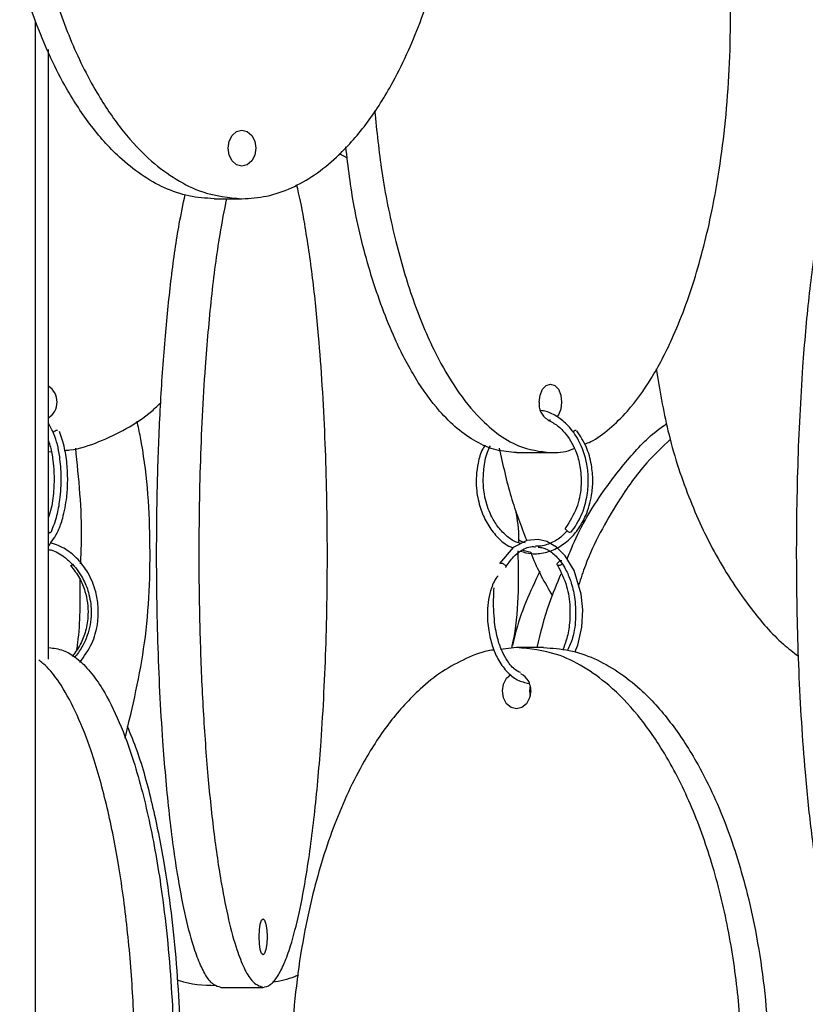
# Model space of a CAD drawing. Header units: millimetres. Extents: x 331 to 1634, y 417 to 1709.
# Tile 87 of 142: x 1301 to 1355, y 570 to 638. Entities that reach past the tile are written whole.
import ezdxf

# ---------------------------------------------------------------- set-up
doc = ezdxf.new("R2010")
doc.units = ezdxf.units.MM

msp = doc.modelspace()

# ---------------------------------------------------------------- linework, layer by layer
at = {"color": 7, "linetype": 'Continuous', "lineweight": 25}
for p, q in [((1301.903, 442.164), (1301.903, 637.863)), ((1302.789, 593.696), (1302.789, 635.922)), ((1323.504, 628.39), (1322.961, 628.698)), ((1314.267, 625.578), (1316.195, 625.578)), ((1337.565, 610.248), (1337.507, 610.251)), ((1302.789, 608.047), (1302.993, 608.066)), ((1335.219, 607.998), (1337.565, 607.998)), ((1302.842, 602.463), (1302.769, 602.34)), ((1302.849, 602.462), (1302.789, 602.469)), ((1335.665, 601.254), (1336.214, 601.096)), ((1302.829, 594.498), (1302.789, 594.498)), ((1335.222, 594.498), (1334.104, 594.377)), ((1337.093, 594.498), (1335.222, 594.498)), ((1314.74, 570.974), (1317.664, 570.974))]:
    msp.add_line(p, q, dxfattribs=at)
at = {"color": 7, "linetype": 'Continuous', "lineweight": 25, "flags": 128}
for points in [[(1315.237, 629.078), (1315.31, 629.556), (1315.518, 629.962), (1315.829, 630.233), (1316.195, 630.328), (1316.561, 630.233), (1316.872, 629.962), (1317.08, 629.556), (1317.153, 629.078), (1317.08, 628.599), (1316.872, 628.194), (1316.561, 627.923), (1316.195, 627.828), (1315.829, 627.923), (1315.518, 628.194), (1315.31, 628.599), (1315.237, 629.078)], [(1336.786, 611.498), (1336.845, 611.976), (1337.014, 612.382), (1337.267, 612.653), (1337.565, 612.748), (1337.863, 612.653), (1338.116, 612.382), (1338.285, 611.976), (1338.344, 611.498), (1338.285, 611.019), (1338.116, 610.614), (1338.016, 610.479)], [(1338.954, 602.462), (1338.885, 602.477), (1338.805, 602.516), (1338.727, 602.574), (1338.662, 602.642), (1338.621, 602.709), (1338.609, 602.766), (1338.623, 602.798)], [(1339.252, 594.176), (1339.475, 594.676), (1339.747, 595.92), (1339.805, 597.119), (1339.7, 598.193), (1339.207, 599.836), (1338.591, 600.856), (1337.981, 601.463), (1337.322, 601.839), (1336.728, 601.985), (1335.932, 601.921), (1334.984, 601.432), (1334.038, 600.313), (1334.038, 600.313)], [(1338.379, 600.283), (1338.311, 600.234), (1338.224, 600.194), (1338.142, 600.18), (1338.076, 600.192), (1338.037, 600.229), (1338.031, 600.286), (1338.058, 600.354), (1338.115, 600.421), (1338.193, 600.479), (1338.28, 600.519), (1338.362, 600.533), (1338.362, 600.533)], [(1336.2, 591.498), (1336.125, 591.019), (1335.913, 590.614), (1335.596, 590.343), (1335.222, 590.248), (1334.848, 590.343), (1334.531, 590.614), (1334.32, 591.019), (1334.245, 591.498), (1334.32, 591.976), (1334.531, 592.382), (1334.827, 592.641)], [(1336.158, 591.86), (1336.116, 591.498), (1336.158, 591.135)], [(1317.386, 574.474), (1317.407, 574.952), (1317.468, 575.357), (1317.558, 575.628), (1317.664, 575.724), (1317.771, 575.628), (1317.861, 575.357), (1317.921, 574.952), (1317.942, 574.474), (1317.921, 573.995), (1317.861, 573.59), (1317.771, 573.319), (1317.664, 573.224), (1317.558, 573.319), (1317.468, 573.59), (1317.407, 573.995), (1317.386, 574.474)]]:
    msp.add_lwpolyline(points, dxfattribs=at)
at = {"color": 7, "linetype": 'Continuous', "lineweight": 25}
for centre, radius, start, end in [((1302.092, 611.498), 1.305, 302.29612, 57.70388), ((1338.002, 611.34), 1.226, 172.59763, 239.30387), ((1303.408, 609.184), 0.35, 89.32999, 144.27746), ((1339.394, 609.118), 0.418, 96.88776, 133.75493), ((1302.871, 602.609), 0.149, 261.51291, 329.64411), ((1304.331, 600.401), 0.217, 268.19332, 312.99998), ((1334.983, 591.592), 1.22, 355.54816, 63.88041)]:
    msp.add_arc(centre, radius, start, end, dxfattribs=at)
for points, knots in [([(1314.267, 625.578), (1313.685, 625.617), (1312.52, 625.694), (1310.816, 626.288), (1309.198, 627.205), (1307.426, 628.634), (1305.613, 630.689), (1303.611, 633.81), (1301.813, 637.792), (1300.183, 643.189), (1299.113, 649.507), (1298.846, 655.848), (1299.169, 661.407), (1299.85, 666.135), (1300.929, 670.617), (1302.398, 674.774), (1304.107, 678.201), (1305.999, 680.952), (1307.822, 682.897), (1309.696, 684.279), (1311.783, 685.329), (1313.352, 685.486), (1314.267, 685.578)], [0, 0, 0, 0, 0.0287324, 0.0574768, 0.0865624, 0.1156695, 0.160081, 0.2045635, 0.2692848, 0.3341101, 0.4235075, 0.5129719, 0.5735152, 0.6342289, 0.6947006, 0.750912, 0.8070511, 0.8487904, 0.8904698, 0.9227172, 0.9549322, 1, 1, 1, 1]), ([(1316.195, 685.578), (1315.613, 685.539), (1314.449, 685.461), (1312.745, 684.868), (1311.127, 683.95), (1309.355, 682.521), (1307.541, 680.467), (1305.54, 677.345), (1303.741, 673.363), (1302.111, 667.966), (1301.041, 661.649), (1300.774, 655.308), (1301.097, 649.748), (1301.778, 645.02), (1302.857, 640.538), (1304.327, 636.382), (1306.036, 632.955), (1307.928, 630.204), (1309.75, 628.258), (1311.625, 626.876), (1313.712, 625.827), (1315.28, 625.669), (1316.195, 625.578)], [0, 0, 0, 0, 0.028732, 0.057477, 0.086562, 0.11567, 0.160081, 0.204563, 0.269285, 0.33411, 0.423508, 0.512972, 0.573515, 0.634229, 0.694701, 0.750912, 0.807051, 0.84879, 0.89047, 0.922717, 0.954932, 1, 1, 1, 1]), ([(1316.195, 625.578), (1316.769, 625.615), (1317.933, 625.689), (1319.632, 626.283), (1321.258, 627.2), (1323.02, 628.622), (1324.841, 630.676), (1326.833, 633.78), (1328.641, 637.772), (1330.267, 643.137), (1331.344, 649.474), (1331.652, 656.58), (1331.187, 662.554), (1330.357, 667.236), (1329.415, 670.948), (1328.069, 674.759), (1326.368, 678.178), (1324.47, 680.941), (1322.656, 682.888), (1320.772, 684.26), (1319.227, 685.11), (1318.222, 685.24), (1317.875, 685.284)], [0, 0, 0, 0, 0.029151, 0.059134, 0.088749, 0.119001, 0.164089, 0.210453, 0.27618, 0.343724, 0.434427, 0.527727, 0.619786, 0.667223, 0.714649, 0.771851, 0.830228, 0.872637, 0.916047, 0.948778, 0.982366, 1, 1, 1, 1]), ([(1339.928, 608.583), (1340.071, 608.638), (1340.676, 608.869), (1341.683, 609.638), (1343.121, 611.034), (1344.602, 613.098), (1346.224, 616.199), (1347.694, 620.192), (1349.018, 625.557), (1349.892, 631.893), (1350.154, 639.004), (1349.741, 644.961), (1349.273, 648.624), (1349.001, 649.915), (1348.972, 650.052)], [0, 0, 0, 0, 0.014734, 0.06228, 0.110846, 0.183231, 0.257664, 0.363182, 0.471618, 0.617233, 0.767017, 0.91481, 0.990965, 1, 1, 1, 1]), ([(1325.391, 631.675), (1325.537, 630.262), (1325.845, 627.271), (1326.714, 622.959), (1327.904, 618.801), (1329.296, 615.375), (1330.836, 612.624), (1332.319, 610.678), (1333.845, 609.296), (1335.544, 608.247), (1336.82, 608.089), (1337.565, 607.998)], [0, 0, 0, 0, 0.129025, 0.27302, 0.406871, 0.54055, 0.639939, 0.739186, 0.815974, 0.892684, 1, 1, 1, 1]), ([(1357.678, 629.485), (1357.647, 629.428), (1357.457, 629.07), (1357.069, 627.904), (1356.536, 625.884), (1355.959, 622.768), (1355.433, 618.78), (1354.961, 613.414), (1354.648, 607.077), (1354.559, 599.972), (1354.694, 593.997), (1354.935, 589.316), (1355.209, 585.604), (1355.6, 581.792), (1356.094, 578.374), (1356.645, 575.608), (1357.172, 573.669), (1357.719, 572.275), (1358.325, 571.225), (1358.783, 571.066), (1359.049, 570.974)], [0, 0, 0, 0, 0.006108, 0.038095, 0.085769, 0.134792, 0.204289, 0.275706, 0.371612, 0.470262, 0.567602, 0.617759, 0.667905, 0.728389, 0.790114, 0.834955, 0.880854, 0.915463, 0.950977, 1, 1, 1, 1]), ([(1335.219, 607.998), (1334.746, 608.037), (1333.798, 608.114), (1332.411, 608.708), (1331.094, 609.625), (1329.652, 611.054), (1328.177, 613.109), (1326.545, 616.229), (1325.096, 620.217), (1323.929, 624.71), (1323.56, 627.788), (1323.393, 629.18)], [0, 0, 0, 0, 0.074113, 0.148257, 0.223281, 0.298361, 0.412917, 0.527657, 0.694601, 0.861813, 1, 1, 1, 1]), ([(1317.664, 570.974), (1317.831, 571.01), (1318.169, 571.085), (1318.663, 571.679), (1319.135, 572.596), (1319.647, 574.018), (1320.176, 576.072), (1320.755, 579.176), (1321.279, 583.168), (1321.752, 588.533), (1322.065, 594.87), (1322.154, 601.976), (1322.019, 607.95), (1321.778, 612.632), (1321.504, 616.341), (1321.115, 620.166), (1320.613, 623.537), (1320.223, 625.678), (1320.008, 626.448), (1319.982, 626.541)], [0, 0, 0, 0, 0.033185, 0.067318, 0.101033, 0.135472, 0.186801, 0.239582, 0.314407, 0.391299, 0.494557, 0.60077, 0.705571, 0.759574, 0.813564, 0.878684, 0.945141, 0.99342, 1, 1, 1, 1]), ([(1314.74, 570.974), (1314.57, 571.012), (1314.232, 571.09), (1313.737, 571.684), (1313.267, 572.601), (1312.753, 574.03), (1312.226, 576.084), (1311.644, 579.206), (1311.122, 583.188), (1310.648, 588.585), (1310.338, 594.902), (1310.26, 601.243), (1310.354, 606.804), (1310.552, 611.531), (1310.865, 616.016), (1311.294, 620.16), (1311.758, 623.464), (1312.126, 625.201), (1312.266, 625.861)], [0, 0, 0, 0, 0.034143, 0.068301, 0.102864, 0.137453, 0.190228, 0.243087, 0.319997, 0.397031, 0.503264, 0.609576, 0.681521, 0.753669, 0.825529, 0.892326, 0.959037, 1, 1, 1, 1]), ([(1315.124, 625.578), (1314.964, 624.772), (1314.551, 622.687), (1314.049, 618.75), (1313.572, 613.366), (1313.263, 607.044), (1313.185, 600.704), (1313.279, 595.144), (1313.476, 590.416), (1313.79, 585.934), (1314.217, 581.778), (1314.713, 578.35), (1315.263, 575.6), (1315.792, 573.654), (1316.337, 572.272), (1316.943, 571.223), (1317.399, 571.065), (1317.664, 570.974)], [0, 0, 0, 0, 0.048814, 0.126208, 0.203727, 0.310628, 0.41761, 0.490008, 0.56261, 0.634922, 0.70214, 0.769271, 0.819183, 0.869023, 0.907585, 0.946108, 1, 1, 1, 1]), ([(1344.895, 613.802), (1345.133, 612.364), (1345.63, 609.348), (1347.032, 605.016), (1348.934, 600.849), (1351.191, 597.452), (1353.164, 595.121), (1354.388, 594.173), (1354.74, 593.901)], [0, 0, 0, 0, 0.192391, 0.403474, 0.599685, 0.795644, 0.941339, 1, 1, 1, 1]), ([(1303.932, 608.154), (1304.047, 608.163), (1304.853, 608.229), (1306.302, 608.716), (1308.204, 609.629), (1309.651, 610.547), (1310.372, 611.258), (1310.57, 611.453)], [0, 0, 0, 0, 0.046631, 0.328872, 0.607656, 0.892429, 1, 1, 1, 1]), ([(1339.01, 602.482), (1339.263, 602.857), (1339.746, 603.576), (1340.117, 604.858), (1340.226, 606.075), (1340.096, 607.445), (1339.635, 608.781), (1338.864, 609.852), (1338.079, 610.494), (1337.422, 610.831), (1337.019, 610.899), (1336.891, 610.92)], [0, 0, 0, 0, 0.133181, 0.255174, 0.366041, 0.465796, 0.631417, 0.758354, 0.859204, 0.95517, 1, 1, 1, 1]), ([(1337.38, 610.262), (1337.611, 610.141), (1338.067, 609.903), (1338.789, 609.166), (1339.358, 608.149), (1339.683, 606.862), (1339.726, 605.554), (1339.437, 604.066), (1338.903, 603.236), (1338.621, 602.796)], [0, 0, 0, 0, 0.108392, 0.214436, 0.392579, 0.51334, 0.6549, 0.817148, 1, 1, 1, 1]), ([(1302.999, 602.534), (1303.138, 602.892), (1303.392, 603.547), (1303.635, 604.858), (1303.719, 606.27), (1303.587, 607.867), (1303.281, 609.199), (1302.926, 609.803), (1302.789, 610.036)], [0, 0, 0, 0, 0.162096, 0.297057, 0.485409, 0.650318, 0.865192, 1, 1, 1, 1]), ([(1308.106, 588.218), (1308.625, 590.409), (1309.694, 594.923), (1309.948, 601.973), (1309.591, 607.133), (1309.012, 609.804), (1308.932, 610.176)], [0, 0, 0, 0, 0.305254, 0.628929, 0.948303, 1, 1, 1, 1]), ([(1335.483, 601.172), (1335.736, 601.101), (1336.3, 600.945), (1337.2, 601.041), (1338.109, 601.386), (1338.905, 601.978), (1339.551, 602.739), (1340.104, 603.75), (1340.431, 604.878), (1340.528, 606.088), (1340.429, 607.22), (1340.088, 608.448), (1339.634, 609.148), (1339.395, 609.517)], [0, 0, 0, 0, 0.074027, 0.165062, 0.256042, 0.345084, 0.428573, 0.509555, 0.625953, 0.701887, 0.789541, 0.888906, 1, 1, 1, 1]), ([(1338.729, 600.628), (1338.857, 600.956), (1339.514, 602.636), (1340.984, 605.083), (1343.121, 607.809), (1344.632, 609.363), (1345.541, 609.947), (1345.617, 609.996)], [0, 0, 0, 0, 0.086755, 0.444414, 0.710332, 0.975868, 1, 1, 1, 1]), ([(1302.789, 601.524), (1303.033, 601.848), (1303.427, 602.37), (1303.84, 603.578), (1304.062, 604.728), (1304.144, 605.973), (1304.107, 607.131), (1303.932, 608.386), (1303.685, 609.098), (1303.555, 609.473)], [0, 0, 0, 0, 0.189019, 0.305355, 0.47318, 0.58107, 0.704814, 0.844431, 1, 1, 1, 1]), ([(1345.893, 608.928), (1345.325, 608.399), (1343.962, 607.13), (1341.943, 604.201), (1340.343, 601.339), (1339.664, 599.28), (1339.512, 598.82)], [0, 0, 0, 0, 0.19943, 0.478038, 0.88341, 1, 1, 1, 1]), ([(1302.789, 608.822), (1302.84, 608.681), (1302.98, 608.297), (1303.104, 607.532), (1303.194, 606.569), (1303.18, 605.438), (1303.065, 604.313), (1302.861, 603.728), (1302.789, 603.522)], [0, 0, 0, 0, 0.101669, 0.278259, 0.422065, 0.617944, 0.865435, 1, 1, 1, 1]), ([(1305.026, 600.304), (1305.052, 600.871), (1305.176, 603.545), (1304.9, 606.205), (1304.681, 608.302)], [0, 0, 0, 0, 0.211963, 1, 1, 1, 1]), ([(1333.043, 608.506), (1332.987, 608.423), (1332.749, 608.07), (1332.464, 607.069), (1332.365, 605.687), (1332.633, 604.316), (1333.061, 603.248), (1333.662, 602.361), (1334.308, 601.715), (1334.78, 601.485), (1334.956, 601.4)], [0, 0, 0, 0, 0.038727, 0.163989, 0.370174, 0.517157, 0.647796, 0.781826, 0.918349, 1, 1, 1, 1]), ([(1335.502, 601.7), (1335.401, 601.729), (1335.038, 601.834), (1334.485, 602.241), (1333.89, 602.875), (1333.358, 603.758), (1333.032, 604.761), (1332.893, 605.862), (1332.939, 606.916), (1333.099, 607.843), (1333.334, 608.331), (1333.405, 608.477)], [0, 0, 0, 0, 0.047334, 0.170867, 0.287057, 0.400097, 0.563339, 0.670543, 0.795315, 0.938553, 1, 1, 1, 1]), ([(1334.022, 608.317), (1334.267, 607.178), (1334.743, 604.965), (1335.536, 602.912), (1335.921, 601.916)], [0, 0, 0, 0, 0.51448, 1, 1, 1, 1]), ([(1337.565, 607.998), (1338.036, 608.008), (1338.586, 608.02), (1339.114, 608.248), (1339.191, 608.281)], [0, 0, 0, 0, 0.854616, 1, 1, 1, 1]), ([(1335.365, 601.745), (1335.37, 601.831), (1335.421, 602.591), (1335.289, 603.346), (1335.172, 604.016)], [0, 0, 0, 0, 0.113889, 1, 1, 1, 1]), ([(1338.717, 602.584), (1338.602, 602.454), (1338.28, 602.09), (1337.63, 601.727), (1337.001, 601.503), (1336.631, 601.522), (1336.535, 601.527)], [0, 0, 0, 0, 0.190082, 0.535207, 0.879997, 1, 1, 1, 1]), ([(1304.96, 593.471), (1305.269, 593.89), (1305.849, 594.678), (1306.228, 596.063), (1306.279, 597.292), (1306.076, 598.516), (1305.61, 599.642), (1304.867, 600.623), (1304.001, 601.376), (1303.3, 601.632), (1302.942, 601.763)], [0, 0, 0, 0, 0.156892, 0.294643, 0.41327, 0.512724, 0.654233, 0.766689, 0.880813, 1, 1, 1, 1]), ([(1334.47, 600.062), (1334.641, 600.319), (1334.958, 600.796), (1335.615, 601.301), (1336.154, 601.538), (1336.492, 601.484), (1336.536, 601.478)], [0, 0, 0, 0, 0.298634, 0.554794, 0.942095, 1, 1, 1, 1]), ([(1335.816, 601.747), (1335.703, 601.78), (1335.548, 601.824), (1335.414, 601.936), (1335.377, 601.966)], [0, 0, 0, 0, 0.7251, 1, 1, 1, 1]), ([(1336.718, 601.454), (1336.823, 601.445), (1337.139, 601.421), (1337.669, 601.115), (1338.205, 600.589), (1338.654, 599.888), (1339.009, 599.056), (1339.278, 597.943), (1339.347, 596.589), (1339.195, 595.267), (1338.878, 594.589), (1338.75, 594.315)], [0, 0, 0, 0, 0.0546393, 0.1639732, 0.2859015, 0.3707864, 0.4739493, 0.5953918, 0.7350605, 0.8928548, 1, 1, 1, 1]), ([(1302.789, 601.293), (1302.848, 601.284), (1303.25, 601.222), (1303.823, 600.838), (1304.617, 600.17), (1305.231, 599.288), (1305.669, 598.114), (1305.822, 596.781), (1305.594, 595.524), (1305.138, 594.503), (1304.777, 594.045), (1304.591, 593.807)], [0, 0, 0, 0, 0.021248, 0.144446, 0.230585, 0.378552, 0.493367, 0.635125, 0.803714, 0.898483, 1, 1, 1, 1]), ([(1334.884, 594.461), (1334.912, 594.584), (1335.419, 596.781), (1335.375, 599.056), (1335.333, 601.204)], [0, 0, 0, 0, 0.055761, 1, 1, 1, 1]), ([(1336.214, 601.096), (1336.236, 601.032), (1336.619, 599.947), (1337.178, 598.989), (1337.704, 598.088)], [0, 0, 0, 0, 0.058704, 1, 1, 1, 1]), ([(1304.323, 600.185), (1304.547, 599.901), (1304.969, 599.365), (1305.435, 598.212), (1305.603, 596.939), (1305.409, 595.685), (1305.035, 594.69), (1304.645, 594.16), (1304.448, 593.892)], [0, 0, 0, 0, 0.161083, 0.304645, 0.538053, 0.703306, 0.849913, 1, 1, 1, 1]), ([(1334.139, 600.356), (1334.158, 600.354), (1334.201, 600.35), (1334.273, 600.325), (1334.343, 600.286), (1334.403, 600.239), (1334.451, 600.185), (1334.478, 600.13), (1334.483, 600.085), (1334.47, 600.065), (1334.464, 600.055)], [0, 0, 0, 0, 0.115219, 0.260956, 0.376166, 0.503217, 0.637137, 0.771057, 0.898108, 1, 1, 1, 1]), ([(1338.053, 600.207), (1338.292, 599.739), (1338.727, 598.884), (1338.947, 597.376), (1338.908, 596.097), (1338.721, 595.083), (1338.507, 594.566), (1338.419, 594.352)], [0, 0, 0, 0, 0.278809, 0.508747, 0.702971, 0.877047, 1, 1, 1, 1]), ([(1333.943, 599.468), (1333.939, 599.464), (1333.836, 599.359), (1333.653, 599.066), (1333.325, 598.279), (1333.144, 597.098), (1333.251, 595.734), (1333.513, 594.622), (1333.926, 593.652), (1334.508, 592.821), (1335.25, 592.204), (1335.806, 592.079), (1336.079, 592.018)], [0, 0, 0, 0, 0.001946, 0.052133, 0.099508, 0.263076, 0.396122, 0.506599, 0.616559, 0.742504, 0.873262, 1, 1, 1, 1]), ([(1336.841, 599.798), (1336.167, 598.37), (1335.38, 596.703), (1335.004, 594.907), (1334.95, 594.649)], [0, 0, 0, 0, 0.856617, 1, 1, 1, 1]), ([(1336.651, 594.498), (1336.899, 595.536), (1337.32, 597.297), (1338.025, 598.93), (1338.314, 599.599)], [0, 0, 0, 0, 0.589812, 1, 1, 1, 1]), ([(1304.765, 594.369), (1304.787, 594.522), (1305.018, 596.101), (1305.001, 597.735), (1304.987, 599.21)], [0, 0, 0, 0, 0.09712, 1, 1, 1, 1]), ([(1335.498, 592.764), (1335.379, 592.819), (1335.044, 592.975), (1334.621, 593.497), (1334.212, 594.21), (1333.884, 595.097), (1333.648, 596.412), (1333.615, 597.66), (1333.649, 598.429), (1333.658, 598.629)], [0, 0, 0, 0, 0.087141, 0.246008, 0.362921, 0.497211, 0.672383, 0.914438, 1, 1, 1, 1]), ([(1302.829, 594.498), (1303.159, 594.459), (1303.818, 594.381), (1304.783, 593.788), (1305.7, 592.87), (1306.704, 591.441), (1307.731, 589.387), (1308.864, 586.265), (1309.883, 582.283), (1310.806, 576.886), (1311.412, 570.569), (1311.564, 564.228), (1311.381, 558.668), (1310.995, 553.94), (1310.384, 549.458), (1309.552, 545.302), (1308.584, 541.875), (1307.512, 539.124), (1306.48, 537.178), (1305.418, 535.796), (1304.236, 534.747), (1303.347, 534.589), (1302.829, 534.498)], [0, 0, 0, 0, 0.028732, 0.057477, 0.086562, 0.11567, 0.160081, 0.204563, 0.269285, 0.33411, 0.423508, 0.512972, 0.573515, 0.634229, 0.694701, 0.750912, 0.807051, 0.84879, 0.89047, 0.922717, 0.954932, 1, 1, 1, 1]), ([(1333.67, 594.331), (1333.604, 594.324), (1332.938, 594.259), (1331.717, 593.773), (1330.054, 592.881), (1328.257, 591.452), (1326.398, 589.4), (1324.365, 586.295), (1322.52, 582.303), (1320.861, 576.938), (1319.761, 570.601), (1319.447, 563.496), (1319.922, 557.521), (1320.769, 552.84), (1321.73, 549.128), (1323.104, 545.316), (1324.84, 541.898), (1326.776, 539.132), (1328.629, 537.193), (1330.549, 535.799), (1332.679, 534.749), (1334.289, 534.59), (1335.222, 534.498)], [0, 0, 0, 0, 0.003268, 0.033166, 0.062697, 0.092863, 0.137823, 0.184054, 0.249594, 0.316946, 0.407391, 0.500424, 0.592221, 0.639523, 0.686814, 0.743854, 0.802064, 0.844352, 0.887638, 0.920276, 0.953768, 1, 1, 1, 1]), ([(1335.222, 534.498), (1335.816, 534.537), (1337.005, 534.614), (1338.744, 535.208), (1340.395, 536.125), (1342.204, 537.554), (1344.054, 539.609), (1346.097, 542.73), (1347.933, 546.712), (1349.597, 552.109), (1350.688, 558.427), (1350.961, 564.768), (1350.631, 570.327), (1349.937, 575.055), (1348.835, 579.537), (1347.335, 583.694), (1345.591, 587.121), (1343.66, 589.872), (1341.8, 591.817), (1339.887, 593.199), (1337.757, 594.249), (1336.156, 594.406), (1335.222, 594.498)], [0, 0, 0, 0, 0.028732, 0.057477, 0.086562, 0.11567, 0.160081, 0.204563, 0.269285, 0.33411, 0.423508, 0.512972, 0.573515, 0.634229, 0.694701, 0.750912, 0.807051, 0.84879, 0.89047, 0.922717, 0.954932, 1, 1, 1, 1]), ([(1337.093, 594.498), (1337.687, 594.459), (1338.875, 594.381), (1340.614, 593.788), (1342.266, 592.87), (1344.074, 591.441), (1345.925, 589.387), (1347.968, 586.265), (1349.803, 582.283), (1351.467, 576.886), (1352.559, 570.569), (1352.832, 564.228), (1352.502, 558.668), (1351.807, 553.94), (1350.705, 549.458), (1349.206, 545.302), (1347.462, 541.875), (1345.53, 539.124), (1343.671, 537.178), (1341.757, 535.796), (1339.628, 534.747), (1338.027, 534.589), (1337.093, 534.498)], [0, 0, 0, 0, 0.028732, 0.057477, 0.086562, 0.11567, 0.160081, 0.204563, 0.269285, 0.33411, 0.423508, 0.512972, 0.573515, 0.634229, 0.694701, 0.750912, 0.807051, 0.84879, 0.89047, 0.922717, 0.954932, 1, 1, 1, 1]), ([(1302.127, 535.317), (1302.417, 535.584), (1303.018, 536.135), (1303.999, 537.561), (1305.028, 539.606), (1306.161, 542.731), (1307.18, 546.712), (1308.103, 552.109), (1308.709, 558.427), (1308.861, 564.768), (1308.678, 570.327), (1308.292, 575.056), (1307.681, 579.537), (1306.849, 583.694), (1305.88, 587.119), (1304.81, 589.877), (1303.774, 591.799), (1302.863, 593.057), (1302.317, 593.483), (1302.121, 593.636)], [0, 0, 0, 0, 0.030874, 0.063898, 0.114287, 0.164757, 0.238189, 0.311739, 0.413169, 0.514674, 0.583366, 0.652251, 0.720862, 0.784639, 0.848334, 0.895691, 0.94298, 0.979567, 1, 1, 1, 1]), ([(1303.313, 534.498), (1303.638, 534.535), (1304.297, 534.609), (1305.259, 535.203), (1306.181, 536.12), (1307.178, 537.542), (1308.21, 539.596), (1309.338, 542.7), (1310.362, 546.692), (1311.283, 552.057), (1311.893, 558.394), (1312.067, 565.5), (1311.804, 571.475), (1311.333, 576.155), (1310.801, 579.87), (1310.033, 583.668), (1309.17, 586.85), (1308.498, 588.491), (1308.273, 589.041)], [0, 0, 0, 0, 0.033911, 0.06879, 0.103242, 0.138434, 0.190885, 0.24482, 0.321281, 0.399854, 0.505369, 0.613905, 0.720997, 0.776181, 0.831351, 0.897895, 0.965805, 1, 1, 1, 1]), ([(1311.718, 571.496), (1311.762, 571.48), (1312.609, 571.163), (1313.526, 571.134), (1314.396, 571.107)], [0, 0, 0, 0, 0.052512, 1, 1, 1, 1]), ([(1318.315, 571.337), (1318.843, 571.436), (1319.467, 571.552), (1320.043, 571.809), (1320.13, 571.848)], [0, 0, 0, 0, 0.8478392, 1, 1, 1, 1])]:
    msp.add_open_spline(points, degree=3, knots=knots, dxfattribs=at)

doc.saveas('drawing.dxf')
